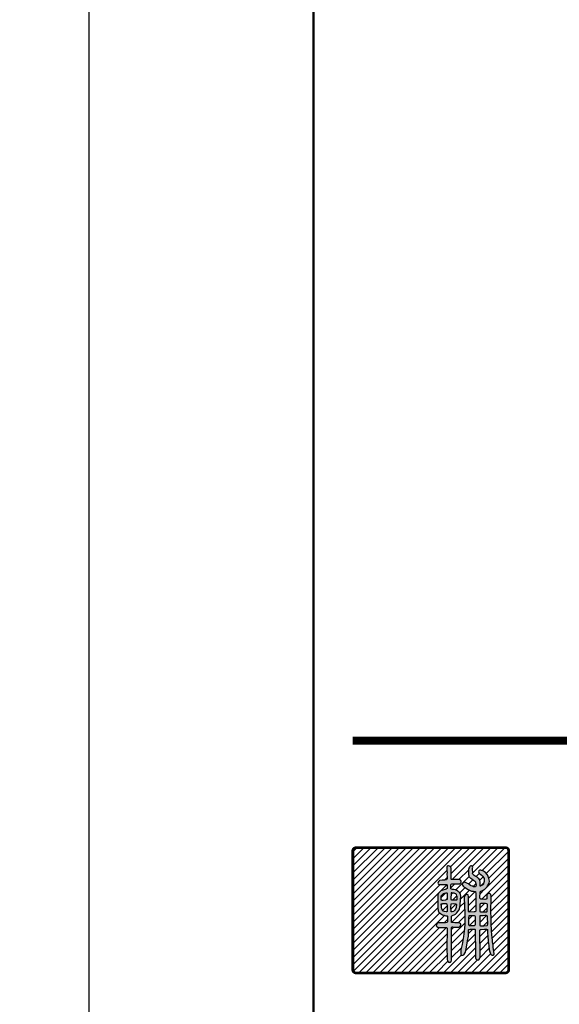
# Model space of a CAD drawing. Extents: x 475446 to 490894, y 3788879 to 3821323.
# Tile 69 of 75: x 484698 to 484733, y 3818725 to 3818788. Entities that reach past the tile are written whole.
import ezdxf

# ---------------------------------------------------------------- set-up
doc = ezdxf.new("R2010")
doc.units = 0
doc.header["$LTSCALE"] = 0.5
doc.layers.get('0').update_dxf_attribs({"linetype": 'CONTINUOUS'})
doc.layers.add('TK-PUBLIC', color=7, linetype='CONTINUOUS')
pattern_1 = [(45, (484764.42164, 3818563.2076), (-0.2245064, 0.2245064), [])]

msp = doc.modelspace()

# ---------------------------------------------------------------- hatches: boundary and pattern name
h = msp.add_hatch()
h.set_pattern_fill('ANSI31', color=256, scale=0.2)
h.set_pattern_definition(pattern_1)
edge = h.paths.add_edge_path()
edge.add_line((484729.308, 3818727.133), (484729.308, 3818734.692))
edge.add_arc((484729.15, 3818734.692), 0.157, 360, 450)
edge.add_line((484729.15, 3818734.85), (484719.623, 3818734.85))
edge.add_arc((484719.623, 3818734.692), 0.157, 90, 180)
edge.add_line((484719.465, 3818734.692), (484719.465, 3818727.133))
edge.add_arc((484719.623, 3818727.133), 0.157, 180, 270)
edge.add_line((484719.623, 3818726.976), (484729.15, 3818726.976))
edge.add_arc((484729.15, 3818727.133), 0.157, 270, 360)
h.paths.add_polyline_path([(484726.897, 3818733.729), (484726.871, 3818733.698), (484726.848, 3818733.66), (484726.819, 3818733.603), (484726.808, 3818733.572), (484726.798, 3818733.515), (484726.792, 3818733.467), (484726.792, 3818733.415), (484726.78, 3818733.273), (484726.794, 3818733.189), (484726.805, 3818733.133), (484726.821, 3818733.083), (484726.841, 3818733.045), (484726.898, 3818732.984), (484726.93, 3818732.95), (484726.999, 3818732.918), (484727.113, 3818732.839), (484727.169, 3818732.783), (484727.233, 3818732.731), (484727.244, 3818732.681), (484727.266, 3818732.609), (484727.268, 3818732.537), (484727.269, 3818732.482), (484727.26, 3818732.441), (484727.235, 3818732.41), (484727.192, 3818732.399), (484727.113, 3818732.412), (484727.043, 3818732.439), (484726.961, 3818732.475), (484726.927, 3818732.489), (484726.835, 3818732.548), (484726.783, 3818732.591), (484726.722, 3818732.62), (484726.563, 3818732.693), (484726.523, 3818732.692), (484726.478, 3818732.67), (484726.435, 3818732.65), (484726.414, 3818732.627), (484726.394, 3818732.586), (484726.398, 3818732.514), (484726.441, 3818732.457), (484726.493, 3818732.41), (484726.57, 3818732.364), (484726.665, 3818732.297), (484726.771, 3818732.233), (484726.972, 3818732.14), (484727.083, 3818732.122), (484727.151, 3818732.118), (484727.19, 3818732.104), (484727.244, 3818732.098), (484727.26, 3818731.951), (484727.248, 3818731.225), (484727.254, 3818730.864), (484727.24, 3818730.833), (484727.202, 3818730.813), (484727.151, 3818730.807), (484726.835, 3818730.801), (484726.795, 3818730.833), (484726.792, 3818731.762), (484726.77, 3818731.886), (484726.748, 3818731.901), (484726.708, 3818731.916), (484726.676, 3818731.923), (484726.628, 3818731.906), (484726.58, 3818731.868), (484726.54, 3818731.822), (484726.523, 3818731.764), (484726.537, 3818731.151), (484726.56, 3818730.794), (484726.56, 3818730.397), (484726.56, 3818729.986), (484726.513, 3818729.591), (484726.476, 3818729.255), (484726.39, 3818728.734), (484726.309, 3818728.397), (484726.292, 3818728.222), (484726.301, 3818728.124), (484726.318, 3818728.075), (484726.361, 3818728.043), (484726.43, 3818728.052), (484726.502, 3818728.084), (484726.608, 3818728.248), (484726.672, 3818728.573), (484726.732, 3818728.975), (484726.787, 3818729.275), (484726.79, 3818729.522), (484726.791, 3818729.65), (484726.794, 3818729.665), (484726.8, 3818729.678), (484726.809, 3818729.692), (484726.857, 3818729.7), (484726.916, 3818729.702), (484727.03, 3818729.703), (484727.079, 3818729.705), (484727.167, 3818729.703), (484727.187, 3818729.703), (484727.219, 3818729.693), (484727.222, 3818729.67), (484727.224, 3818729.644), (484727.238, 3818728.196), (484727.238, 3818728.063), (484727.238, 3818727.999), (484727.238, 3818727.959), (484727.238, 3818727.88), (484727.261, 3818727.831), (484727.299, 3818727.791), (484727.348, 3818727.77), (484727.404, 3818727.753), (484727.447, 3818727.756), (484727.493, 3818727.82), (484727.519, 3818727.883), (484727.528, 3818727.93), (484727.509, 3818729.644), (484727.511, 3818729.658), (484727.523, 3818729.681), (484727.544, 3818729.693), (484727.591, 3818729.7), (484727.817, 3818729.706), (484727.928, 3818729.702), (484727.991, 3818729.695), (484728.004, 3818729.667), (484728.007, 3818729.638), (484728.007, 3818729.585), (484728.026, 3818729.153), (484728.033, 3818729.049), (484728.05, 3818728.937), (484728.064, 3818728.804), (484728.076, 3818728.677), (484728.115, 3818728.393), (484728.13, 3818728.329), (484728.16, 3818728.205), (484728.186, 3818728.156), (484728.204, 3818728.116), (484728.228, 3818728.073), (484728.295, 3818728.053), (484728.361, 3818728.049), (484728.401, 3818728.071), (484728.422, 3818728.138), (484728.368, 3818728.56), (484728.35, 3818728.688), (484728.313, 3818728.904), (484728.307, 3818729.017), (484728.298, 3818729.157), (484728.246, 3818729.584), (484728.246, 3818729.686), (484728.235, 3818730.015), (484728.23, 3818730.514), (484728.215, 3818730.737), (484728.226, 3818731.811), (484728.221, 3818731.914), (484728.211, 3818731.927), (484728.195, 3818731.944), (484728.173, 3818731.958), (484728.144, 3818731.972), (484728.115, 3818731.981), (484728.054, 3818731.978), (484728.022, 3818731.967), (484727.997, 3818731.949), (484727.974, 3818731.914), (484727.966, 3818731.887), (484727.961, 3818731.821), (484727.959, 3818731.773), (484727.957, 3818731.724), (484727.958, 3818731.686), (484727.958, 3818731.661), (484727.953, 3818731.646), (484727.948, 3818731.632), (484727.921, 3818731.614), (484727.894, 3818731.611), (484727.823, 3818731.609), (484727.647, 3818731.612), (484727.6, 3818731.613), (484727.583, 3818731.62), (484727.553, 3818731.638), (484727.528, 3818731.654), (484727.518, 3818731.678), (484727.531, 3818732.086), (484727.548, 3818732.118), (484727.585, 3818732.137), (484727.632, 3818732.161), (484727.814, 3818732.237), (484727.86, 3818732.277), (484727.911, 3818732.335), (484727.947, 3818732.377), (484727.974, 3818732.423), (484728.009, 3818732.477), (484728.111, 3818732.642), (484728.126, 3818732.766), (484728.093, 3818732.938), (484728.04, 3818733.071), (484727.995, 3818733.169), (484727.881, 3818733.308), (484727.803, 3818733.355), (484727.743, 3818733.404), (484727.699, 3818733.424), (484727.624, 3818733.45), (484727.566, 3818733.463), (484727.52, 3818733.463), (484727.475, 3818733.444), (484727.446, 3818733.415), (484727.435, 3818733.373), (484727.451, 3818733.313), (484727.467, 3818733.279), (484727.518, 3818733.233), (484727.577, 3818733.18), (484727.679, 3818733.104), (484727.703, 3818733.06), (484727.746, 3818732.991), (484727.777, 3818732.925), (484727.779, 3818732.863), (484727.788, 3818732.802), (484727.787, 3818732.75), (484727.776, 3818732.68), (484727.754, 3818732.602), (484727.737, 3818732.567), (484727.708, 3818732.533), (484727.679, 3818732.507), (484727.624, 3818732.482), (484727.557, 3818732.452), (484727.528, 3818732.452), (484727.528, 3818732.496), (484727.524, 3818732.562), (484727.529, 3818732.635), (484727.528, 3818732.72), (484727.509, 3818732.802), (484727.489, 3818732.872), (484727.453, 3818732.93), (484727.415, 3818732.961), (484727.334, 3818733.025), (484727.29, 3818733.052), (484727.223, 3818733.082), (484727.157, 3818733.12), (484727.064, 3818733.204), (484727.048, 3818733.25), (484727.057, 3818733.33), (484727.053, 3818733.509), (484727.053, 3818733.587), (484727.057, 3818733.649), (484727.05, 3818733.691), (484727.017, 3818733.711), (484726.997, 3818733.718), (484726.971, 3818733.733), (484726.93, 3818733.739)], flags=16)
h.paths.add_polyline_path([(484725.405, 3818733.646), (484725.408, 3818733.524), (484725.411, 3818733.421), (484725.422, 3818733.326), (484725.419, 3818733.214), (484725.43, 3818733.041), (484725.425, 3818732.919), (484725.419, 3818732.885), (484725.397, 3818732.849), (484725.288, 3818732.835), (484725.118, 3818732.835), (484724.947, 3818732.815), (484724.916, 3818732.773), (484724.883, 3818732.734), (484724.861, 3818732.692), (484724.847, 3818732.645), (484724.849, 3818732.606), (484724.9, 3818732.558), (484724.967, 3818732.556), (484725.053, 3818732.556), (484725.201, 3818732.556), (484725.265, 3818732.556), (484725.343, 3818732.556), (484725.394, 3818732.556), (484725.43, 3818732.525), (484725.438, 3818732.483), (484725.441, 3818732.436), (484725.436, 3818732.338), (484725.436, 3818732.293), (484725.377, 3818732.252), (484725.296, 3818732.229), (484725.156, 3818732.195), (484725.034, 3818732.142), (484724.961, 3818732.081), (484724.888, 3818732.005), (484724.844, 3818731.899), (484724.83, 3818731.818), (484724.841, 3818731.383), (484724.841, 3818731.065), (484724.861, 3818730.886), (484724.897, 3818730.794), (484725.014, 3818730.702), (484725.126, 3818730.629), (484725.237, 3818730.593), (484725.343, 3818730.563), (484725.421, 3818730.563), (484725.452, 3818730.54), (484725.452, 3818730.182), (484725.438, 3818730.132), (484725.332, 3818730.113), (484724.875, 3818730.113), (484724.78, 3818730.081), (484724.743, 3818729.973), (484724.741, 3818729.917), (484724.766, 3818729.875), (484724.833, 3818729.842), (484724.888, 3818729.828), (484724.981, 3818729.825), (484725.134, 3818729.828), (484725.335, 3818729.822), (484725.391, 3818729.819), (484725.422, 3818729.777), (484725.433, 3818729.596), (484725.419, 3818728.63), (484725.422, 3818727.778), (484725.458, 3818727.692), (484725.519, 3818727.616), (484725.558, 3818727.6), (484725.564, 3818727.613), (484725.653, 3818727.611), (484725.695, 3818727.658), (484725.715, 3818727.731), (484725.698, 3818729.816), (484725.743, 3818729.855), (484725.801, 3818729.852), (484725.874, 3818729.847), (484726.139, 3818729.833), (484726.184, 3818729.844), (484726.234, 3818729.869), (484726.281, 3818729.928), (484726.298, 3818729.967), (484726.306, 3818730.014), (484726.281, 3818730.067), (484726.242, 3818730.089), (484726.164, 3818730.117), (484725.988, 3818730.123), (484725.91, 3818730.123), (484725.804, 3818730.126), (484725.727, 3818730.13), (484725.715, 3818730.14), (484725.707, 3818730.153), (484725.703, 3818730.167), (484725.701, 3818730.505), (484725.716, 3818730.54), (484725.739, 3818730.567), (484725.765, 3818730.581), (484725.92, 3818730.649), (484725.972, 3818730.676), (484726.025, 3818730.725), (484726.053, 3818730.758), (484726.083, 3818730.805), (484726.19, 3818730.946), (484726.213, 3818731.009), (484726.241, 3818731.116), (484726.263, 3818731.232), (484726.286, 3818731.593), (484726.291, 3818731.802), (484726.276, 3818731.921), (484726.248, 3818732.023), (484726.205, 3818732.065), (484726.162, 3818732.095), (484726.111, 3818732.131), (484726.037, 3818732.18), (484725.967, 3818732.21), (484725.865, 3818732.23), (484725.769, 3818732.242), (484725.709, 3818732.249), (484725.674, 3818732.272), (484725.673, 3818732.31), (484725.673, 3818732.54), (484725.692, 3818732.565), (484725.718, 3818732.586), (484725.744, 3818732.591), (484725.774, 3818732.596), (484726.235, 3818732.589), (484726.288, 3818732.642), (484726.302, 3818732.664), (484726.314, 3818732.699), (484726.316, 3818732.754), (484726.311, 3818732.806), (484726.298, 3818732.827), (484726.239, 3818732.85), (484726.17, 3818732.864), (484725.708, 3818732.87), (484725.68, 3818732.892), (484725.683, 3818733.564), (484725.683, 3818733.596), (484725.669, 3818733.641), (484725.651, 3818733.669), (484725.636, 3818733.689), (484725.613, 3818733.706), (484725.574, 3818733.722), (484725.52, 3818733.741), (484725.487, 3818733.739), (484725.467, 3818733.732), (484725.442, 3818733.719), (484725.433, 3818733.708), (484725.416, 3818733.695)], flags=16)
h = msp.add_hatch(color=256)
h.dxf.hatch_style = 1
h.paths.add_polyline_path([(484725.405, 3818733.646), (484725.408, 3818733.524), (484725.411, 3818733.421), (484725.422, 3818733.326), (484725.419, 3818733.214), (484725.43, 3818733.041), (484725.425, 3818732.919), (484725.419, 3818732.885), (484725.397, 3818732.849), (484725.288, 3818732.835), (484725.118, 3818732.835), (484724.947, 3818732.815), (484724.916, 3818732.773), (484724.883, 3818732.734), (484724.861, 3818732.692), (484724.847, 3818732.645), (484724.849, 3818732.606), (484724.9, 3818732.558), (484724.967, 3818732.556), (484725.053, 3818732.556), (484725.201, 3818732.556), (484725.265, 3818732.556), (484725.343, 3818732.556), (484725.394, 3818732.556), (484725.43, 3818732.525), (484725.438, 3818732.483), (484725.441, 3818732.436), (484725.436, 3818732.338), (484725.436, 3818732.293), (484725.377, 3818732.252), (484725.296, 3818732.229), (484725.156, 3818732.195), (484725.034, 3818732.142), (484724.961, 3818732.081), (484724.888, 3818732.005), (484724.844, 3818731.899), (484724.83, 3818731.818), (484724.841, 3818731.383), (484724.841, 3818731.065), (484724.861, 3818730.886), (484724.897, 3818730.794), (484725.014, 3818730.702), (484725.126, 3818730.629), (484725.237, 3818730.593), (484725.343, 3818730.563), (484725.421, 3818730.563), (484725.452, 3818730.54), (484725.452, 3818730.182), (484725.438, 3818730.132), (484725.332, 3818730.113), (484724.875, 3818730.113), (484724.78, 3818730.081), (484724.743, 3818729.973), (484724.741, 3818729.917), (484724.766, 3818729.875), (484724.833, 3818729.842), (484724.888, 3818729.828), (484724.981, 3818729.825), (484725.134, 3818729.828), (484725.335, 3818729.822), (484725.391, 3818729.819), (484725.422, 3818729.777), (484725.433, 3818729.596), (484725.419, 3818728.63), (484725.422, 3818727.778), (484725.458, 3818727.692), (484725.519, 3818727.616), (484725.558, 3818727.6), (484725.564, 3818727.613), (484725.653, 3818727.611), (484725.695, 3818727.658), (484725.715, 3818727.731), (484725.698, 3818729.816), (484725.743, 3818729.855), (484725.801, 3818729.852), (484725.874, 3818729.847), (484726.139, 3818729.833), (484726.184, 3818729.844), (484726.234, 3818729.869), (484726.281, 3818729.928), (484726.298, 3818729.967), (484726.306, 3818730.014), (484726.281, 3818730.067), (484726.242, 3818730.089), (484726.164, 3818730.117), (484725.988, 3818730.123), (484725.91, 3818730.123), (484725.804, 3818730.126), (484725.727, 3818730.13), (484725.715, 3818730.14), (484725.707, 3818730.153), (484725.703, 3818730.167), (484725.701, 3818730.505), (484725.716, 3818730.54), (484725.739, 3818730.567), (484725.765, 3818730.581), (484725.92, 3818730.649), (484725.972, 3818730.676), (484726.025, 3818730.725), (484726.053, 3818730.758), (484726.083, 3818730.805), (484726.19, 3818730.946), (484726.213, 3818731.009), (484726.241, 3818731.116), (484726.263, 3818731.232), (484726.286, 3818731.593), (484726.291, 3818731.802), (484726.276, 3818731.921), (484726.248, 3818732.023), (484726.205, 3818732.065), (484726.162, 3818732.095), (484726.111, 3818732.131), (484726.037, 3818732.18), (484725.967, 3818732.21), (484725.865, 3818732.23), (484725.769, 3818732.242), (484725.709, 3818732.249), (484725.674, 3818732.272), (484725.673, 3818732.31), (484725.673, 3818732.54), (484725.692, 3818732.565), (484725.718, 3818732.586), (484725.744, 3818732.591), (484725.774, 3818732.596), (484726.235, 3818732.589), (484726.288, 3818732.642), (484726.302, 3818732.664), (484726.314, 3818732.699), (484726.316, 3818732.754), (484726.311, 3818732.806), (484726.298, 3818732.827), (484726.239, 3818732.85), (484726.17, 3818732.864), (484725.708, 3818732.87), (484725.68, 3818732.892), (484725.683, 3818733.564), (484725.683, 3818733.596), (484725.669, 3818733.641), (484725.651, 3818733.669), (484725.636, 3818733.689), (484725.613, 3818733.706), (484725.574, 3818733.722), (484725.52, 3818733.741), (484725.487, 3818733.739), (484725.467, 3818733.732), (484725.442, 3818733.719), (484725.433, 3818733.708), (484725.416, 3818733.695)])
h.paths.add_polyline_path([(484725.698, 3818731.332), (484725.807, 3818731.336), (484725.947, 3818731.334), (484726.002, 3818731.327), (484726.013, 3818731.314), (484726.023, 3818731.285), (484726.028, 3818731.268), (484726.011, 3818731.163), (484726.001, 3818731.09), (484725.966, 3818730.987), (484725.9, 3818730.891), (484725.825, 3818730.844), (484725.756, 3818730.819), (484725.682, 3818730.817), (484725.681, 3818730.849), (484725.675, 3818731.081), (484725.678, 3818731.295), (484725.678, 3818731.317), (484725.684, 3818731.329)], flags=16)
h.paths.add_polyline_path([(484725.05, 3818731.322), (484725.093, 3818731.334), (484725.16, 3818731.336), (484725.208, 3818731.344), (484725.261, 3818731.351), (484725.292, 3818731.351), (484725.327, 3818731.353), (484725.342, 3818731.353), (484725.379, 3818731.348), (484725.391, 3818731.33), (484725.407, 3818731.302), (484725.417, 3818731.277), (484725.424, 3818731.247), (484725.432, 3818730.947), (484725.429, 3818730.902), (484725.429, 3818730.886), (484725.43, 3818730.837), (484725.398, 3818730.823), (484725.36, 3818730.823), (484725.266, 3818730.828), (484725.191, 3818730.847), (484725.154, 3818730.867), (484725.128, 3818730.912), (484725.117, 3818730.94), (484725.103, 3818730.969), (484725.096, 3818730.996), (484725.083, 3818731.032), (484725.074, 3818731.063), (484725.071, 3818731.09), (484725.061, 3818731.187), (484725.056, 3818731.25), (484725.048, 3818731.278)], flags=16)
h.paths.add_polyline_path([(484725.681, 3818732.013), (484725.673, 3818731.622), (484725.673, 3818731.601), (484725.699, 3818731.586), (484725.717, 3818731.584), (484725.737, 3818731.582), (484726.03, 3818731.574), (484726.048, 3818731.579), (484726.059, 3818731.592), (484726.064, 3818731.606), (484726.068, 3818731.772), (484726.054, 3818731.835), (484726.036, 3818731.909), (484725.974, 3818731.95), (484725.929, 3818731.98), (484725.882, 3818732), (484725.816, 3818732.012), (484725.738, 3818732.03), (484725.722, 3818732.03), (484725.697, 3818732.031)], flags=16)
h.paths.add_polyline_path([(484725.426, 3818731.999), (484725.429, 3818731.78), (484725.431, 3818731.655), (484725.431, 3818731.632), (484725.429, 3818731.609), (484725.42, 3818731.593), (484725.376, 3818731.573), (484725.334, 3818731.562), (484725.172, 3818731.546), (484725.126, 3818731.545), (484725.082, 3818731.547), (484725.07, 3818731.55), (484725.052, 3818731.552), (484725.048, 3818731.622), (484725.045, 3818731.802), (484725.059, 3818731.832), (484725.075, 3818731.859), (484725.112, 3818731.898), (484725.208, 3818731.971), (484725.257, 3818731.986), (484725.289, 3818731.998), (484725.335, 3818732.01), (484725.361, 3818732.013), (484725.379, 3818732.018), (484725.397, 3818732.018), (484725.409, 3818732.016)], flags=16)
h = msp.add_hatch(color=256)
h.dxf.hatch_style = 1
h.paths.add_polyline_path([(484727.515, 3818731.306), (484727.504, 3818730.863), (484727.511, 3818730.844), (484727.526, 3818730.827), (484727.551, 3818730.817), (484727.568, 3818730.816), (484727.904, 3818730.81), (484727.927, 3818730.816), (484727.954, 3818730.823), (484727.972, 3818730.836), (484727.982, 3818730.853), (484727.991, 3818731.282), (484727.985, 3818731.305), (484727.968, 3818731.317), (484727.881, 3818731.336), (484727.596, 3818731.351), (484727.574, 3818731.343), (484727.553, 3818731.334), (484727.536, 3818731.329)], flags=16)
h.paths.add_polyline_path([(484727.511, 3818730.544), (484727.503, 3818730.012), (484727.503, 3818729.991), (484727.509, 3818729.97), (484727.518, 3818729.955), (484727.528, 3818729.942), (484727.558, 3818729.933), (484727.594, 3818729.929), (484727.771, 3818729.934), (484727.956, 3818729.936), (484727.98, 3818729.948), (484727.995, 3818729.966), (484728.004, 3818729.997), (484728.013, 3818730.049), (484728.008, 3818730.465), (484728.004, 3818730.503), (484727.988, 3818730.558), (484727.972, 3818730.569), (484727.91, 3818730.573), (484727.85, 3818730.573), (484727.726, 3818730.565), (484727.589, 3818730.568), (484727.543, 3818730.568), (484727.517, 3818730.561)], flags=16)
h.paths.add_polyline_path([(484726.809, 3818730.544), (484726.802, 3818730.507), (484726.793, 3818730.45), (484726.793, 3818730.384), (484726.789, 3818730.292), (484726.795, 3818730.082), (484726.798, 3818730.025), (484726.818, 3818729.973), (484726.842, 3818729.953), (484726.89, 3818729.945), (484727.097, 3818729.945), (484727.167, 3818729.945), (484727.207, 3818729.963), (484727.214, 3818729.968), (484727.224, 3818729.982), (484727.235, 3818730.01), (484727.236, 3818730.5), (484727.224, 3818730.531), (484727.207, 3818730.543), (484727.181, 3818730.556), (484727.145, 3818730.567), (484726.904, 3818730.563), (484726.857, 3818730.563), (484726.845, 3818730.558), (484726.831, 3818730.555), (484726.82, 3818730.551)], flags=16)
h.paths.add_polyline_path([(484726.897, 3818733.729), (484726.871, 3818733.698), (484726.848, 3818733.66), (484726.819, 3818733.603), (484726.808, 3818733.572), (484726.798, 3818733.515), (484726.792, 3818733.467), (484726.792, 3818733.415), (484726.78, 3818733.273), (484726.794, 3818733.189), (484726.805, 3818733.133), (484726.821, 3818733.083), (484726.841, 3818733.045), (484726.898, 3818732.984), (484726.93, 3818732.95), (484726.999, 3818732.918), (484727.113, 3818732.839), (484727.169, 3818732.783), (484727.233, 3818732.731), (484727.244, 3818732.681), (484727.266, 3818732.609), (484727.268, 3818732.537), (484727.269, 3818732.482), (484727.26, 3818732.441), (484727.235, 3818732.41), (484727.192, 3818732.399), (484727.113, 3818732.412), (484727.043, 3818732.439), (484726.961, 3818732.475), (484726.927, 3818732.489), (484726.835, 3818732.548), (484726.783, 3818732.591), (484726.722, 3818732.62), (484726.563, 3818732.693), (484726.523, 3818732.692), (484726.478, 3818732.67), (484726.435, 3818732.65), (484726.414, 3818732.627), (484726.394, 3818732.586), (484726.398, 3818732.514), (484726.441, 3818732.457), (484726.493, 3818732.41), (484726.57, 3818732.364), (484726.665, 3818732.297), (484726.771, 3818732.233), (484726.972, 3818732.14), (484727.083, 3818732.122), (484727.151, 3818732.118), (484727.19, 3818732.104), (484727.244, 3818732.098), (484727.26, 3818731.951), (484727.248, 3818731.225), (484727.254, 3818730.864), (484727.24, 3818730.833), (484727.202, 3818730.813), (484727.151, 3818730.807), (484726.835, 3818730.801), (484726.795, 3818730.833), (484726.792, 3818731.762), (484726.77, 3818731.886), (484726.748, 3818731.901), (484726.708, 3818731.916), (484726.676, 3818731.923), (484726.628, 3818731.906), (484726.58, 3818731.868), (484726.54, 3818731.822), (484726.523, 3818731.764), (484726.537, 3818731.151), (484726.56, 3818730.794), (484726.56, 3818730.397), (484726.56, 3818729.986), (484726.513, 3818729.591), (484726.476, 3818729.255), (484726.39, 3818728.734), (484726.309, 3818728.397), (484726.292, 3818728.222), (484726.301, 3818728.124), (484726.318, 3818728.075), (484726.361, 3818728.043), (484726.43, 3818728.052), (484726.502, 3818728.084), (484726.608, 3818728.248), (484726.672, 3818728.573), (484726.732, 3818728.975), (484726.787, 3818729.275), (484726.79, 3818729.522), (484726.791, 3818729.65), (484726.794, 3818729.665), (484726.8, 3818729.678), (484726.809, 3818729.692), (484726.857, 3818729.7), (484726.916, 3818729.702), (484727.03, 3818729.703), (484727.079, 3818729.705), (484727.167, 3818729.703), (484727.187, 3818729.703), (484727.219, 3818729.693), (484727.222, 3818729.67), (484727.224, 3818729.644), (484727.238, 3818728.196), (484727.238, 3818728.063), (484727.238, 3818727.999), (484727.238, 3818727.959), (484727.238, 3818727.88), (484727.261, 3818727.831), (484727.299, 3818727.791), (484727.348, 3818727.77), (484727.404, 3818727.753), (484727.447, 3818727.756), (484727.493, 3818727.82), (484727.519, 3818727.883), (484727.528, 3818727.93), (484727.509, 3818729.644), (484727.511, 3818729.658), (484727.523, 3818729.681), (484727.544, 3818729.693), (484727.591, 3818729.7), (484727.817, 3818729.706), (484727.928, 3818729.702), (484727.991, 3818729.695), (484728.004, 3818729.667), (484728.007, 3818729.638), (484728.007, 3818729.585), (484728.026, 3818729.153), (484728.033, 3818729.049), (484728.05, 3818728.937), (484728.064, 3818728.804), (484728.076, 3818728.677), (484728.115, 3818728.393), (484728.13, 3818728.329), (484728.16, 3818728.205), (484728.186, 3818728.156), (484728.204, 3818728.116), (484728.228, 3818728.073), (484728.295, 3818728.053), (484728.361, 3818728.049), (484728.401, 3818728.071), (484728.422, 3818728.138), (484728.368, 3818728.56), (484728.35, 3818728.688), (484728.313, 3818728.904), (484728.307, 3818729.017), (484728.298, 3818729.157), (484728.246, 3818729.584), (484728.246, 3818729.686), (484728.235, 3818730.015), (484728.23, 3818730.514), (484728.215, 3818730.737), (484728.226, 3818731.811), (484728.221, 3818731.914), (484728.211, 3818731.927), (484728.195, 3818731.944), (484728.173, 3818731.958), (484728.144, 3818731.972), (484728.115, 3818731.981), (484728.054, 3818731.978), (484728.022, 3818731.967), (484727.997, 3818731.949), (484727.974, 3818731.914), (484727.966, 3818731.887), (484727.961, 3818731.821), (484727.959, 3818731.773), (484727.957, 3818731.724), (484727.958, 3818731.686), (484727.958, 3818731.661), (484727.953, 3818731.646), (484727.948, 3818731.632), (484727.921, 3818731.614), (484727.894, 3818731.611), (484727.823, 3818731.609), (484727.647, 3818731.612), (484727.6, 3818731.613), (484727.583, 3818731.62), (484727.553, 3818731.638), (484727.528, 3818731.654), (484727.518, 3818731.678), (484727.531, 3818732.086), (484727.548, 3818732.118), (484727.585, 3818732.137), (484727.632, 3818732.161), (484727.814, 3818732.237), (484727.86, 3818732.277), (484727.911, 3818732.335), (484727.947, 3818732.377), (484727.974, 3818732.423), (484728.009, 3818732.477), (484728.111, 3818732.642), (484728.126, 3818732.766), (484728.093, 3818732.938), (484728.04, 3818733.071), (484727.995, 3818733.169), (484727.881, 3818733.308), (484727.803, 3818733.355), (484727.743, 3818733.404), (484727.699, 3818733.424), (484727.624, 3818733.45), (484727.566, 3818733.463), (484727.52, 3818733.463), (484727.475, 3818733.444), (484727.446, 3818733.415), (484727.435, 3818733.373), (484727.451, 3818733.313), (484727.467, 3818733.279), (484727.518, 3818733.233), (484727.577, 3818733.18), (484727.679, 3818733.104), (484727.703, 3818733.06), (484727.746, 3818732.991), (484727.777, 3818732.925), (484727.779, 3818732.863), (484727.788, 3818732.802), (484727.787, 3818732.75), (484727.776, 3818732.68), (484727.754, 3818732.602), (484727.737, 3818732.567), (484727.708, 3818732.533), (484727.679, 3818732.507), (484727.624, 3818732.482), (484727.557, 3818732.452), (484727.528, 3818732.452), (484727.528, 3818732.496), (484727.524, 3818732.562), (484727.529, 3818732.635), (484727.528, 3818732.72), (484727.509, 3818732.802), (484727.489, 3818732.872), (484727.453, 3818732.93), (484727.415, 3818732.961), (484727.334, 3818733.025), (484727.29, 3818733.052), (484727.223, 3818733.082), (484727.157, 3818733.12), (484727.064, 3818733.204), (484727.048, 3818733.25), (484727.057, 3818733.33), (484727.053, 3818733.509), (484727.053, 3818733.587), (484727.057, 3818733.649), (484727.05, 3818733.691), (484727.017, 3818733.711), (484726.997, 3818733.718), (484726.971, 3818733.733), (484726.93, 3818733.739)])
h = msp.add_hatch()
h.set_pattern_fill('ANSI31', color=256, scale=0.2)
h.set_pattern_definition(pattern_1)
h.paths.add_polyline_path([(484725.426, 3818731.999), (484725.429, 3818731.78), (484725.431, 3818731.655), (484725.431, 3818731.632), (484725.429, 3818731.609), (484725.42, 3818731.593), (484725.376, 3818731.573), (484725.334, 3818731.562), (484725.172, 3818731.546), (484725.126, 3818731.545), (484725.082, 3818731.547), (484725.07, 3818731.55), (484725.052, 3818731.552), (484725.048, 3818731.622), (484725.045, 3818731.802), (484725.059, 3818731.832), (484725.075, 3818731.859), (484725.112, 3818731.898), (484725.208, 3818731.971), (484725.257, 3818731.986), (484725.289, 3818731.998), (484725.335, 3818732.01), (484725.361, 3818732.013), (484725.379, 3818732.018), (484725.397, 3818732.018), (484725.409, 3818732.016)])
h = msp.add_hatch()
h.set_pattern_fill('ANSI31', color=256, scale=0.2)
h.set_pattern_definition(pattern_1)
h.paths.add_polyline_path([(484725.681, 3818732.013), (484725.673, 3818731.622), (484725.673, 3818731.601), (484725.699, 3818731.586), (484725.717, 3818731.584), (484725.737, 3818731.582), (484726.03, 3818731.574), (484726.048, 3818731.579), (484726.059, 3818731.592), (484726.064, 3818731.606), (484726.068, 3818731.772), (484726.054, 3818731.835), (484726.036, 3818731.909), (484725.974, 3818731.95), (484725.929, 3818731.98), (484725.882, 3818732), (484725.816, 3818732.012), (484725.738, 3818732.03), (484725.722, 3818732.03), (484725.697, 3818732.031)])
h = msp.add_hatch()
h.set_pattern_fill('ANSI31', color=256, scale=0.2)
h.set_pattern_definition(pattern_1)
h.paths.add_polyline_path([(484725.05, 3818731.322), (484725.093, 3818731.334), (484725.16, 3818731.336), (484725.208, 3818731.344), (484725.261, 3818731.351), (484725.292, 3818731.351), (484725.327, 3818731.353), (484725.342, 3818731.353), (484725.379, 3818731.348), (484725.391, 3818731.33), (484725.407, 3818731.302), (484725.417, 3818731.277), (484725.424, 3818731.247), (484725.432, 3818730.947), (484725.429, 3818730.902), (484725.429, 3818730.886), (484725.43, 3818730.837), (484725.398, 3818730.823), (484725.36, 3818730.823), (484725.266, 3818730.828), (484725.191, 3818730.847), (484725.154, 3818730.867), (484725.128, 3818730.912), (484725.117, 3818730.94), (484725.103, 3818730.969), (484725.096, 3818730.996), (484725.083, 3818731.032), (484725.074, 3818731.063), (484725.071, 3818731.09), (484725.061, 3818731.187), (484725.056, 3818731.25), (484725.048, 3818731.278)])
h = msp.add_hatch()
h.set_pattern_fill('ANSI31', color=256, scale=0.2)
h.set_pattern_definition(pattern_1)
h.paths.add_polyline_path([(484725.698, 3818731.332), (484725.807, 3818731.336), (484725.947, 3818731.334), (484726.002, 3818731.327), (484726.013, 3818731.314), (484726.023, 3818731.285), (484726.028, 3818731.268), (484726.011, 3818731.163), (484726.001, 3818731.09), (484725.966, 3818730.987), (484725.9, 3818730.891), (484725.825, 3818730.844), (484725.756, 3818730.819), (484725.682, 3818730.817), (484725.681, 3818730.849), (484725.675, 3818731.081), (484725.678, 3818731.295), (484725.678, 3818731.317), (484725.684, 3818731.329)])
h = msp.add_hatch()
h.set_pattern_fill('ANSI31', color=256, scale=0.2)
h.set_pattern_definition(pattern_1)
h.paths.add_polyline_path([(484727.515, 3818731.306), (484727.504, 3818730.863), (484727.511, 3818730.844), (484727.526, 3818730.827), (484727.551, 3818730.817), (484727.568, 3818730.816), (484727.904, 3818730.81), (484727.927, 3818730.816), (484727.954, 3818730.823), (484727.972, 3818730.836), (484727.982, 3818730.853), (484727.991, 3818731.282), (484727.985, 3818731.305), (484727.968, 3818731.317), (484727.881, 3818731.336), (484727.596, 3818731.351), (484727.574, 3818731.343), (484727.553, 3818731.334), (484727.536, 3818731.329)])
h = msp.add_hatch()
h.set_pattern_fill('ANSI31', color=256, scale=0.2)
h.set_pattern_definition(pattern_1)
h.paths.add_polyline_path([(484726.809, 3818730.544), (484726.802, 3818730.507), (484726.793, 3818730.45), (484726.793, 3818730.384), (484726.789, 3818730.292), (484726.795, 3818730.082), (484726.798, 3818730.025), (484726.818, 3818729.973), (484726.842, 3818729.953), (484726.89, 3818729.945), (484727.097, 3818729.945), (484727.167, 3818729.945), (484727.207, 3818729.963), (484727.214, 3818729.968), (484727.224, 3818729.982), (484727.235, 3818730.01), (484727.236, 3818730.5), (484727.224, 3818730.531), (484727.207, 3818730.543), (484727.181, 3818730.556), (484727.145, 3818730.567), (484726.904, 3818730.563), (484726.857, 3818730.563), (484726.845, 3818730.558), (484726.831, 3818730.555), (484726.82, 3818730.551)])
h = msp.add_hatch()
h.set_pattern_fill('ANSI31', color=256, scale=0.2)
h.set_pattern_definition(pattern_1)
h.paths.add_polyline_path([(484727.511, 3818730.544), (484727.503, 3818730.012), (484727.503, 3818729.991), (484727.509, 3818729.97), (484727.518, 3818729.955), (484727.528, 3818729.942), (484727.558, 3818729.933), (484727.594, 3818729.929), (484727.771, 3818729.934), (484727.956, 3818729.936), (484727.98, 3818729.948), (484727.995, 3818729.966), (484728.004, 3818729.997), (484728.013, 3818730.049), (484728.008, 3818730.465), (484728.004, 3818730.503), (484727.988, 3818730.558), (484727.972, 3818730.569), (484727.91, 3818730.573), (484727.85, 3818730.573), (484727.726, 3818730.565), (484727.589, 3818730.568), (484727.543, 3818730.568), (484727.517, 3818730.561)])

# ---------------------------------------------------------------- linework, layer by layer
at = {"linetype": 'Continuous'}
msp.add_lwpolyline([(484702.618, 3818840.208), (484702.618, 3818563.208), (484384.205, 3818563.208), (484384.205, 3818840.208)], dxfattribs=at)
for points in [[(484725.405, 3818733.646), (484725.408, 3818733.524), (484725.411, 3818733.421), (484725.422, 3818733.326), (484725.419, 3818733.214), (484725.43, 3818733.041), (484725.425, 3818732.919), (484725.419, 3818732.885), (484725.419, 3818732.885), (484725.397, 3818732.849), (484725.397, 3818732.849), (484725.288, 3818732.835), (484725.118, 3818732.835), (484724.947, 3818732.815), (484724.916, 3818732.773), (484724.883, 3818732.734), (484724.861, 3818732.692), (484724.847, 3818732.645), (484724.849, 3818732.606), (484724.849, 3818732.606), (484724.9, 3818732.558), (484724.967, 3818732.556), (484725.053, 3818732.556), (484725.201, 3818732.556), (484725.265, 3818732.556), (484725.343, 3818732.556), (484725.394, 3818732.556), (484725.394, 3818732.556), (484725.43, 3818732.525), (484725.438, 3818732.483), (484725.441, 3818732.436), (484725.436, 3818732.338), (484725.436, 3818732.293), (484725.436, 3818732.293), (484725.377, 3818732.252), (484725.296, 3818732.229), (484725.156, 3818732.195), (484725.034, 3818732.142), (484724.961, 3818732.081), (484724.888, 3818732.005), (484724.844, 3818731.899), (484724.83, 3818731.818), (484724.841, 3818731.383), (484724.841, 3818731.065), (484724.861, 3818730.886), (484724.897, 3818730.794), (484725.014, 3818730.702), (484725.126, 3818730.629), (484725.237, 3818730.593), (484725.343, 3818730.563), (484725.421, 3818730.563), (484725.452, 3818730.54), (484725.452, 3818730.182), (484725.438, 3818730.132), (484725.438, 3818730.132), (484725.332, 3818730.113), (484724.875, 3818730.113), (484724.78, 3818730.081), (484724.743, 3818729.973), (484724.741, 3818729.917), (484724.766, 3818729.875), (484724.833, 3818729.842), (484724.888, 3818729.828), (484724.981, 3818729.825), (484725.134, 3818729.828), (484725.335, 3818729.822), (484725.391, 3818729.819), (484725.391, 3818729.819), (484725.391, 3818729.819), (484725.422, 3818729.777), (484725.433, 3818729.596), (484725.419, 3818728.63), (484725.422, 3818727.778), (484725.458, 3818727.692), (484725.519, 3818727.616), (484725.558, 3818727.6), (484725.564, 3818727.613), (484725.653, 3818727.611), (484725.653, 3818727.611), (484725.695, 3818727.658), (484725.715, 3818727.731), (484725.698, 3818729.816), (484725.698, 3818729.816), (484725.743, 3818729.855), (484725.801, 3818729.852), (484725.874, 3818729.847), (484726.139, 3818729.833), (484726.184, 3818729.844), (484726.234, 3818729.869), (484726.234, 3818729.869), (484726.281, 3818729.928), (484726.298, 3818729.967), (484726.306, 3818730.014), (484726.281, 3818730.067), (484726.242, 3818730.089), (484726.164, 3818730.117), (484725.988, 3818730.123), (484725.91, 3818730.123), (484725.804, 3818730.126), (484725.727, 3818730.13), (484725.715, 3818730.14), (484725.707, 3818730.153), (484725.703, 3818730.167), (484725.701, 3818730.505), (484725.716, 3818730.54), (484725.739, 3818730.567), (484725.765, 3818730.581), (484725.92, 3818730.649), (484725.972, 3818730.676), (484726.025, 3818730.725), (484726.053, 3818730.758), (484726.083, 3818730.805), (484726.19, 3818730.946), (484726.213, 3818731.009), (484726.241, 3818731.116), (484726.263, 3818731.232), (484726.286, 3818731.593), (484726.291, 3818731.802), (484726.276, 3818731.921), (484726.248, 3818732.023), (484726.205, 3818732.065), (484726.162, 3818732.095), (484726.111, 3818732.131), (484726.037, 3818732.18), (484725.967, 3818732.21), (484725.865, 3818732.23), (484725.769, 3818732.242), (484725.709, 3818732.249), (484725.674, 3818732.272), (484725.674, 3818732.272), (484725.673, 3818732.31), (484725.673, 3818732.54), (484725.692, 3818732.565), (484725.718, 3818732.586), (484725.744, 3818732.591), (484725.774, 3818732.596), (484726.235, 3818732.589), (484726.288, 3818732.642), (484726.302, 3818732.664), (484726.314, 3818732.699), (484726.316, 3818732.754), (484726.311, 3818732.806), (484726.298, 3818732.827), (484726.239, 3818732.85), (484726.17, 3818732.864), (484725.708, 3818732.87), (484725.708, 3818732.87), (484725.68, 3818732.892), (484725.68, 3818732.892), (484725.683, 3818733.564), (484725.683, 3818733.596), (484725.669, 3818733.641), (484725.651, 3818733.669), (484725.636, 3818733.689), (484725.613, 3818733.706), (484725.574, 3818733.722), (484725.52, 3818733.741), (484725.487, 3818733.739), (484725.467, 3818733.732), (484725.442, 3818733.719), (484725.433, 3818733.708), (484725.416, 3818733.695), (484725.405, 3818733.646)], [(484726.897, 3818733.729), (484726.871, 3818733.698), (484726.848, 3818733.66), (484726.819, 3818733.603), (484726.808, 3818733.572), (484726.798, 3818733.515), (484726.792, 3818733.467), (484726.792, 3818733.415), (484726.78, 3818733.273), (484726.794, 3818733.189), (484726.805, 3818733.133), (484726.821, 3818733.083), (484726.841, 3818733.045), (484726.898, 3818732.984), (484726.93, 3818732.95), (484726.999, 3818732.918), (484727.113, 3818732.839), (484727.169, 3818732.783), (484727.233, 3818732.731), (484727.244, 3818732.681), (484727.266, 3818732.609), (484727.268, 3818732.537), (484727.269, 3818732.482), (484727.26, 3818732.441), (484727.235, 3818732.41), (484727.192, 3818732.399), (484727.113, 3818732.412), (484727.043, 3818732.439), (484726.961, 3818732.475), (484726.927, 3818732.489), (484726.835, 3818732.548), (484726.783, 3818732.591), (484726.722, 3818732.62), (484726.563, 3818732.693), (484726.523, 3818732.692), (484726.478, 3818732.67), (484726.435, 3818732.65), (484726.414, 3818732.627), (484726.394, 3818732.586), (484726.398, 3818732.514), (484726.441, 3818732.457), (484726.493, 3818732.41), (484726.57, 3818732.364), (484726.665, 3818732.297), (484726.771, 3818732.233), (484726.972, 3818732.14), (484727.083, 3818732.122), (484727.151, 3818732.118), (484727.19, 3818732.104), (484727.244, 3818732.098), (484727.26, 3818731.951), (484727.248, 3818731.225), (484727.254, 3818730.864), (484727.24, 3818730.833), (484727.24, 3818730.833), (484727.202, 3818730.813), (484727.151, 3818730.807), (484726.835, 3818730.801), (484726.835, 3818730.801), (484726.795, 3818730.833), (484726.795, 3818730.833), (484726.792, 3818731.762), (484726.77, 3818731.886), (484726.748, 3818731.901), (484726.708, 3818731.916), (484726.676, 3818731.923), (484726.628, 3818731.906), (484726.58, 3818731.868), (484726.54, 3818731.822), (484726.523, 3818731.764), (484726.537, 3818731.151), (484726.56, 3818730.794), (484726.56, 3818730.397), (484726.56, 3818729.986), (484726.513, 3818729.591), (484726.476, 3818729.255), (484726.39, 3818728.734), (484726.309, 3818728.397), (484726.292, 3818728.222), (484726.301, 3818728.124), (484726.318, 3818728.075), (484726.361, 3818728.043), (484726.43, 3818728.052), (484726.502, 3818728.084), (484726.608, 3818728.248), (484726.672, 3818728.573), (484726.732, 3818728.975), (484726.787, 3818729.275), (484726.79, 3818729.522), (484726.791, 3818729.65), (484726.794, 3818729.665), (484726.8, 3818729.678), (484726.809, 3818729.692), (484726.857, 3818729.7), (484726.916, 3818729.702), (484727.03, 3818729.703), (484727.079, 3818729.705), (484727.167, 3818729.703), (484727.187, 3818729.703), (484727.219, 3818729.693), (484727.222, 3818729.67), (484727.224, 3818729.644), (484727.238, 3818728.196), (484727.238, 3818728.063), (484727.238, 3818727.999), (484727.238, 3818727.959), (484727.238, 3818727.88), (484727.261, 3818727.831), (484727.299, 3818727.791), (484727.348, 3818727.77), (484727.404, 3818727.753), (484727.447, 3818727.756), (484727.447, 3818727.756), (484727.493, 3818727.82), (484727.519, 3818727.883), (484727.528, 3818727.93), (484727.509, 3818729.644), (484727.511, 3818729.658), (484727.523, 3818729.681), (484727.544, 3818729.693), (484727.591, 3818729.7), (484727.817, 3818729.706), (484727.928, 3818729.702), (484727.991, 3818729.695), (484728.004, 3818729.667), (484728.007, 3818729.638), (484728.007, 3818729.585), (484728.026, 3818729.153), (484728.033, 3818729.049), (484728.05, 3818728.937), (484728.064, 3818728.804), (484728.076, 3818728.677), (484728.115, 3818728.393), (484728.13, 3818728.329), (484728.16, 3818728.205), (484728.186, 3818728.156), (484728.204, 3818728.116), (484728.228, 3818728.073), (484728.295, 3818728.053), (484728.361, 3818728.049), (484728.401, 3818728.071), (484728.422, 3818728.138), (484728.368, 3818728.56), (484728.35, 3818728.688), (484728.313, 3818728.904), (484728.307, 3818729.017), (484728.298, 3818729.157), (484728.246, 3818729.584), (484728.246, 3818729.686), (484728.235, 3818730.015), (484728.23, 3818730.514), (484728.215, 3818730.737), (484728.226, 3818731.811), (484728.221, 3818731.914), (484728.211, 3818731.927), (484728.195, 3818731.944), (484728.173, 3818731.958), (484728.144, 3818731.972), (484728.115, 3818731.981), (484728.054, 3818731.978), (484728.022, 3818731.967), (484727.997, 3818731.949), (484727.974, 3818731.914), (484727.966, 3818731.887), (484727.961, 3818731.821), (484727.959, 3818731.773), (484727.957, 3818731.724), (484727.958, 3818731.686), (484727.958, 3818731.661), (484727.953, 3818731.646), (484727.948, 3818731.632), (484727.948, 3818731.632), (484727.921, 3818731.614), (484727.894, 3818731.611), (484727.823, 3818731.609), (484727.647, 3818731.612), (484727.6, 3818731.613), (484727.583, 3818731.62), (484727.553, 3818731.638), (484727.528, 3818731.654), (484727.518, 3818731.678), (484727.531, 3818732.086), (484727.548, 3818732.118), (484727.585, 3818732.137), (484727.632, 3818732.161), (484727.814, 3818732.237), (484727.86, 3818732.277), (484727.911, 3818732.335), (484727.947, 3818732.377), (484727.974, 3818732.423), (484728.009, 3818732.477), (484728.111, 3818732.642), (484728.126, 3818732.766), (484728.093, 3818732.938), (484728.04, 3818733.071), (484727.995, 3818733.169), (484727.881, 3818733.308), (484727.803, 3818733.355), (484727.743, 3818733.404), (484727.699, 3818733.424), (484727.624, 3818733.45), (484727.566, 3818733.463), (484727.52, 3818733.463), (484727.475, 3818733.444), (484727.446, 3818733.415), (484727.435, 3818733.373), (484727.451, 3818733.313), (484727.467, 3818733.279), (484727.518, 3818733.233), (484727.577, 3818733.18), (484727.679, 3818733.104), (484727.703, 3818733.06), (484727.746, 3818732.991), (484727.777, 3818732.925), (484727.779, 3818732.863), (484727.788, 3818732.802), (484727.787, 3818732.75), (484727.776, 3818732.68), (484727.754, 3818732.602), (484727.737, 3818732.567), (484727.708, 3818732.533), (484727.679, 3818732.507), (484727.624, 3818732.482), (484727.557, 3818732.452), (484727.528, 3818732.452), (484727.528, 3818732.496), (484727.524, 3818732.562), (484727.529, 3818732.635), (484727.528, 3818732.72), (484727.509, 3818732.802), (484727.489, 3818732.872), (484727.453, 3818732.93), (484727.415, 3818732.961), (484727.334, 3818733.025), (484727.29, 3818733.052), (484727.223, 3818733.082), (484727.157, 3818733.12), (484727.064, 3818733.204), (484727.048, 3818733.25), (484727.057, 3818733.33), (484727.053, 3818733.509), (484727.053, 3818733.587), (484727.057, 3818733.649), (484727.05, 3818733.691), (484727.017, 3818733.711), (484726.997, 3818733.718), (484726.997, 3818733.718), (484726.971, 3818733.733), (484726.93, 3818733.739), (484726.897, 3818733.729)], [(484725.426, 3818731.999), (484725.429, 3818731.78), (484725.431, 3818731.655), (484725.431, 3818731.632), (484725.429, 3818731.609), (484725.42, 3818731.593), (484725.376, 3818731.573), (484725.334, 3818731.562), (484725.172, 3818731.546), (484725.126, 3818731.545), (484725.082, 3818731.547), (484725.07, 3818731.55), (484725.07, 3818731.55), (484725.052, 3818731.552), (484725.048, 3818731.622), (484725.045, 3818731.802), (484725.059, 3818731.832), (484725.075, 3818731.859), (484725.112, 3818731.898), (484725.208, 3818731.971), (484725.257, 3818731.986), (484725.289, 3818731.998), (484725.335, 3818732.01), (484725.361, 3818732.013), (484725.379, 3818732.018), (484725.397, 3818732.018), (484725.409, 3818732.016), (484725.426, 3818731.999)], [(484725.681, 3818732.013), (484725.673, 3818731.622), (484725.673, 3818731.601), (484725.673, 3818731.601), (484725.699, 3818731.586), (484725.717, 3818731.584), (484725.737, 3818731.582), (484726.03, 3818731.574), (484726.048, 3818731.579), (484726.059, 3818731.592), (484726.064, 3818731.606), (484726.068, 3818731.772), (484726.054, 3818731.835), (484726.036, 3818731.909), (484725.974, 3818731.95), (484725.929, 3818731.98), (484725.882, 3818732), (484725.816, 3818732.012), (484725.738, 3818732.03), (484725.722, 3818732.03), (484725.697, 3818732.031), (484725.681, 3818732.013)], [(484725.05, 3818731.322), (484725.093, 3818731.334), (484725.16, 3818731.336), (484725.208, 3818731.344), (484725.261, 3818731.351), (484725.292, 3818731.351), (484725.327, 3818731.353), (484725.342, 3818731.353), (484725.379, 3818731.348), (484725.391, 3818731.33), (484725.407, 3818731.302), (484725.417, 3818731.277), (484725.424, 3818731.247), (484725.432, 3818730.947), (484725.429, 3818730.902), (484725.429, 3818730.886), (484725.43, 3818730.837), (484725.43, 3818730.837), (484725.398, 3818730.823), (484725.36, 3818730.823), (484725.266, 3818730.828), (484725.191, 3818730.847), (484725.154, 3818730.867), (484725.128, 3818730.912), (484725.117, 3818730.94), (484725.103, 3818730.969), (484725.096, 3818730.996), (484725.083, 3818731.032), (484725.074, 3818731.063), (484725.071, 3818731.09), (484725.061, 3818731.187), (484725.056, 3818731.25), (484725.048, 3818731.278), (484725.05, 3818731.322)], [(484725.698, 3818731.332), (484725.807, 3818731.336), (484725.947, 3818731.334), (484726.002, 3818731.327), (484726.013, 3818731.314), (484726.023, 3818731.285), (484726.028, 3818731.268), (484726.011, 3818731.163), (484726.001, 3818731.09), (484725.966, 3818730.987), (484725.9, 3818730.891), (484725.825, 3818730.844), (484725.756, 3818730.819), (484725.682, 3818730.817), (484725.681, 3818730.849), (484725.675, 3818731.081), (484725.678, 3818731.295), (484725.678, 3818731.317), (484725.684, 3818731.329), (484725.698, 3818731.332)], [(484727.515, 3818731.306), (484727.504, 3818730.863), (484727.511, 3818730.844), (484727.526, 3818730.827), (484727.551, 3818730.817), (484727.568, 3818730.816), (484727.904, 3818730.81), (484727.927, 3818730.816), (484727.954, 3818730.823), (484727.972, 3818730.836), (484727.982, 3818730.853), (484727.991, 3818731.282), (484727.985, 3818731.305), (484727.968, 3818731.317), (484727.881, 3818731.336), (484727.596, 3818731.351), (484727.574, 3818731.343), (484727.553, 3818731.334), (484727.536, 3818731.329), (484727.515, 3818731.306)], [(484726.809, 3818730.544), (484726.802, 3818730.507), (484726.793, 3818730.45), (484726.793, 3818730.384), (484726.789, 3818730.292), (484726.795, 3818730.082), (484726.798, 3818730.025), (484726.818, 3818729.973), (484726.842, 3818729.953), (484726.89, 3818729.945), (484727.097, 3818729.945), (484727.167, 3818729.945), (484727.207, 3818729.963), (484727.214, 3818729.968), (484727.224, 3818729.982), (484727.235, 3818730.01), (484727.236, 3818730.5), (484727.236, 3818730.5), (484727.224, 3818730.531), (484727.207, 3818730.543), (484727.181, 3818730.556), (484727.145, 3818730.567), (484726.904, 3818730.563), (484726.857, 3818730.563), (484726.845, 3818730.558), (484726.831, 3818730.555), (484726.82, 3818730.551), (484726.809, 3818730.544)], [(484727.511, 3818730.544), (484727.503, 3818730.012), (484727.503, 3818729.991), (484727.509, 3818729.97), (484727.518, 3818729.955), (484727.528, 3818729.942), (484727.558, 3818729.933), (484727.594, 3818729.929), (484727.771, 3818729.934), (484727.956, 3818729.936), (484727.98, 3818729.948), (484727.995, 3818729.966), (484728.004, 3818729.997), (484728.013, 3818730.049), (484728.008, 3818730.465), (484728.004, 3818730.503), (484727.988, 3818730.558), (484727.972, 3818730.569), (484727.91, 3818730.573), (484727.85, 3818730.573), (484727.726, 3818730.565), (484727.589, 3818730.568), (484727.543, 3818730.568), (484727.517, 3818730.561), (484727.511, 3818730.544)]]:
    msp.add_lwpolyline(points)
at = {"layer": 'TK-PUBLIC', "color": 5, "lineweight": 50}
msp.add_line((484716.922, 3818563.208), (484716.922, 3818840.208), dxfattribs=at)
at = {"layer": 'TK-PUBLIC', "const_width": 0.5}
msp.add_lwpolyline([(484719.422, 3818741.708), (484764.422, 3818741.708)], dxfattribs=at)
at = {"layer": 'TK-PUBLIC', "const_width": 0.1}
msp.add_lwpolyline([(484719.623, 3818734.929, 0.414214), (484719.387, 3818734.692), (484719.387, 3818727.133, 0.414214), (484719.623, 3818726.897), (484729.15, 3818726.897, 0.414214), (484729.387, 3818727.133), (484729.387, 3818734.692, 0.414214), (484729.15, 3818734.929)], format="xyb", close=True, dxfattribs=at)
at = {"layer": 'TK-PUBLIC'}
for points in [[(484719.623, 3818734.929, 0.414214), (484719.387, 3818734.692), (484719.387, 3818727.133, 0.414214), (484719.623, 3818726.897), (484729.15, 3818726.897, 0.414214), (484729.387, 3818727.133), (484729.387, 3818734.692, 0.414214), (484729.15, 3818734.929)], [(484729.308, 3818727.133), (484729.308, 3818734.692, 0.414214), (484729.15, 3818734.85), (484719.623, 3818734.85, 0.414214), (484719.465, 3818734.692), (484719.465, 3818727.133, 0.414214), (484719.623, 3818726.976), (484729.15, 3818726.976, 0.414214)], [(484729.308, 3818727.133), (484729.308, 3818734.692, 0.414214), (484729.15, 3818734.85), (484719.623, 3818734.85, 0.414214), (484719.465, 3818734.692), (484719.465, 3818727.133, 0.414214), (484719.623, 3818726.976), (484729.15, 3818726.976, 0.414214)]]:
    msp.add_lwpolyline(points, format="xyb", close=True, dxfattribs=at)

doc.saveas('drawing.dxf')
